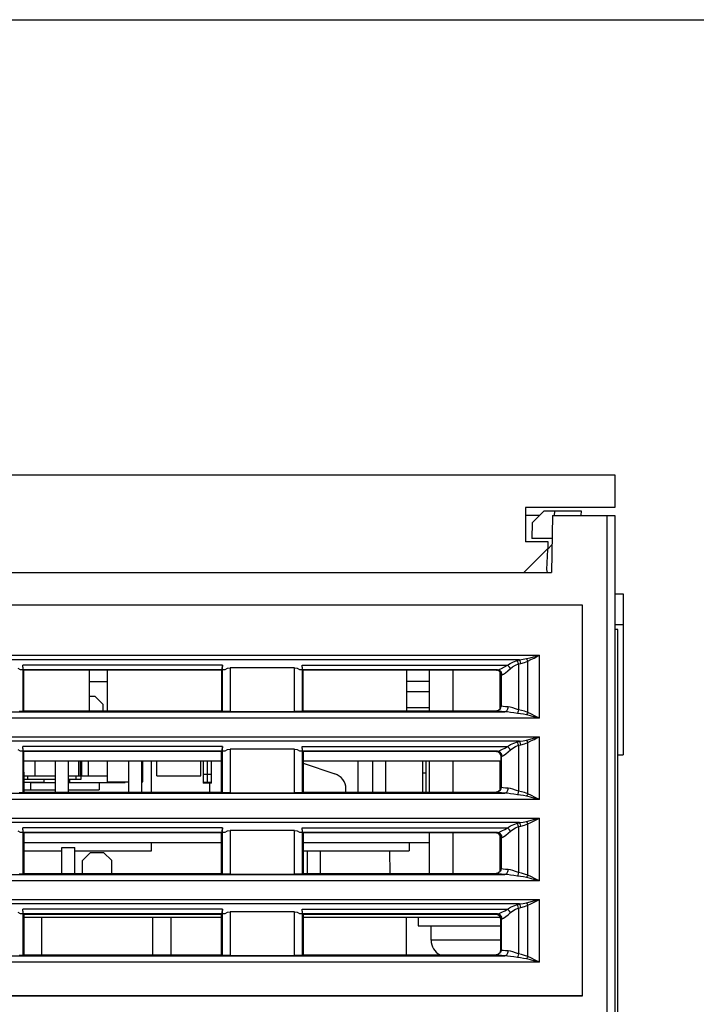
# Model space of a CAD drawing. Header units: millimetres. Extents: x 0 to 450, y 0 to 500.
# Tile 37 of 46: x 218 to 260, y 439 to 500. Entities that reach past the tile are written whole.
import ezdxf

# ---------------------------------------------------------------- set-up
doc = ezdxf.new("R2010")
doc.units = ezdxf.units.MM
doc.header["$LTSCALE"] = 32.592593
doc.layers.get('0').update_dxf_attribs({"linetype": 'CONTINUOUS'})

msp = doc.modelspace()

# ---------------------------------------------------------------- linework, layer by layer
at = {"color": 7, "linetype": 'CONTINUOUS'}
for p, q in [((0, 500), (450, 500)), ((182.738, 472.017), (254.738, 472.017)), ((254.738, 472.017), (254.738, 470.017)), ((249.238, 470.017), (249.238, 467.917)), ((254.738, 470.017), (249.238, 470.017)), ((250.388, 469.817), (249.655, 469.084)), ((250.388, 469.817), (252.657, 469.817)), ((251.015, 469.817), (251.009, 469.515)), ((252.657, 469.817), (252.652, 469.517)), ((250.088, 469.517), (249.238, 469.517)), ((249.655, 469.084), (249.638, 468.117)), ((250.899, 469.517), (250.838, 466.017)), ((250.899, 469.517), (254.738, 469.517)), ((254.238, 469.517), (254.238, 435.108)), ((254.738, 469.517), (254.738, 434.593)), ((250.638, 467.917), (249.238, 467.917)), ((250.838, 468.117), (249.638, 468.117)), ((250.638, 467.517), (250.638, 467.917)), ((249.138, 466.017), (250.638, 467.517)), ((250.602, 467.436), (250.538, 466.217)), ((250.602, 467.436), (250.868, 467.721)), ((186.638, 466.017), (250.838, 466.017)), ((250.538, 466.217), (250.566, 466.017)), ((254.738, 464.717), (255.238, 464.708)), ((255.238, 464.708), (255.238, 462.825)), ((252.745, 464.024), (196.231, 464.024)), ((252.738, 464.017), (196.238, 464.017)), ((252.745, 464.024), (252.738, 464.017)), ((252.738, 440.017), (252.738, 464.017)), ((252.745, 440.01), (252.745, 464.024)), ((254.738, 462.817), (255.238, 462.825)), ((254.913, 462.517), (254.738, 462.517)), ((254.913, 435.517), (254.913, 462.517)), ((255.238, 462.808), (255.238, 454.825)), ((198.869, 460.932), (250.108, 460.932)), ((248.881, 460.65), (200.095, 460.65)), ((248.304, 460.439), (248.505, 460.537)), ((248.505, 460.537), (248.74, 460.614)), ((248.74, 460.614), (248.881, 460.65)), ((248.766, 460.553), (248.74, 460.614)), ((248.791, 460.48), (248.766, 460.553)), ((248.881, 460.65), (249.106, 460.686)), ((248.908, 460.588), (248.881, 460.65)), ((248.933, 460.516), (248.908, 460.588)), ((249.106, 460.686), (249.307, 460.728)), ((249.179, 460.5), (249.38, 460.574)), ((249.307, 460.728), (249.522, 460.781)), ((249.333, 460.68), (249.307, 460.728)), ((249.357, 460.628), (249.333, 460.68)), ((249.38, 460.574), (249.357, 460.628)), ((249.38, 460.574), (249.575, 460.667)), ((249.38, 457.422), (249.38, 460.574)), ((249.522, 460.781), (249.732, 460.834)), ((249.575, 460.667), (249.766, 460.761)), ((249.732, 460.834), (249.93, 460.886)), ((249.766, 460.761), (249.946, 460.851)), ((249.93, 460.886), (250.108, 460.932)), ((249.946, 460.851), (250.108, 460.932)), ((250.108, 457.064), (250.108, 460.932)), ((218.048, 460.139), (218.197, 460.056)), ((218.197, 460.056), (218.366, 460.056)), ((218.366, 460.056), (218.354, 460.33)), ((218.367, 460.122), (218.354, 460.33)), ((230.622, 460.33), (218.354, 460.33)), ((218.383, 460.039), (218.367, 460.122)), ((218.382, 457.494), (218.382, 460.039)), ((218.4, 460.021), (218.383, 460.039)), ((230.593, 460.039), (218.383, 460.039)), ((218.4, 460.021), (218.402, 457.514)), ((230.576, 460.021), (218.4, 460.021)), ((222.438, 460.021), (222.438, 457.514)), ((223.538, 460.021), (223.538, 457.514)), ((230.574, 457.514), (230.576, 460.021)), ((230.576, 460.021), (230.593, 460.039)), ((230.609, 460.122), (230.593, 460.039)), ((230.594, 460.039), (230.594, 457.494)), ((230.622, 460.33), (230.609, 460.122)), ((230.61, 460.056), (230.622, 460.33)), ((230.61, 460.056), (230.78, 460.056)), ((230.78, 460.056), (230.929, 460.139)), ((230.929, 460.139), (231.094, 460.167)), ((231.094, 460.167), (231.094, 457.473)), ((235.049, 460.167), (231.094, 460.167)), ((235.049, 457.473), (235.049, 460.167)), ((235.049, 460.167), (235.214, 460.139)), ((235.214, 460.139), (235.364, 460.056)), ((235.364, 460.056), (235.533, 460.056)), ((235.533, 460.056), (235.521, 460.33)), ((235.534, 460.122), (235.521, 460.33)), ((235.521, 460.33), (248.137, 460.33)), ((235.55, 460.039), (235.534, 460.122)), ((235.549, 457.494), (235.549, 460.039)), ((235.567, 460.021), (235.55, 460.039)), ((247.519, 460.039), (235.55, 460.039)), ((235.567, 460.021), (235.569, 457.514)), ((247.443, 460.021), (235.567, 460.021)), ((241.938, 460.021), (241.938, 457.514)), ((243.338, 457.514), (243.338, 460.021)), ((244.788, 457.514), (244.788, 460.021)), ((247.443, 460.021), (247.468, 460.03)), ((247.594, 459.981), (247.443, 460.021)), ((247.468, 460.03), (247.519, 460.039)), ((247.519, 460.039), (247.625, 460.067)), ((247.661, 459.997), (247.519, 460.039)), ((247.703, 459.871), (247.594, 459.981)), ((247.625, 460.067), (247.77, 460.132)), ((247.766, 459.888), (247.661, 459.997)), ((247.77, 460.132), (247.944, 460.222)), ((247.944, 460.222), (248.137, 460.33)), ((248.012, 459.86), (248.155, 459.978)), ((248.137, 460.33), (248.304, 460.439)), ((248.206, 460.273), (248.137, 460.33)), ((248.155, 459.978), (248.315, 460.118)), ((248.267, 460.2), (248.206, 460.273)), ((248.315, 460.118), (248.267, 460.2)), ((248.315, 460.118), (248.453, 460.227)), ((248.453, 460.227), (248.619, 460.325)), ((248.619, 460.325), (248.812, 460.402)), ((248.812, 460.402), (248.791, 460.48)), ((248.812, 460.402), (248.954, 460.437)), ((248.812, 460.402), (248.813, 459.474)), ((248.954, 460.437), (248.933, 460.516)), ((248.954, 460.437), (249.179, 460.5)), ((247.688, 457.651), (247.688, 459.886)), ((247.743, 459.722), (247.703, 459.871)), ((247.743, 459.722), (247.741, 457.813)), ((247.743, 459.722), (247.764, 459.73)), ((247.764, 459.73), (247.805, 459.739)), ((247.805, 459.739), (247.766, 459.888)), ((247.805, 459.739), (247.893, 459.777)), ((247.893, 459.777), (248.012, 459.86)), ((248.813, 459.474), (248.813, 458.546)), ((222.438, 459.317), (223.538, 459.317)), ((243.338, 459.317), (241.938, 459.317)), ((222.438, 458.417), (222.788, 458.417)), ((222.788, 458.417), (223.288, 457.917)), ((241.938, 458.717), (243.338, 458.717)), ((248.813, 458.546), (248.813, 457.592)), ((218.402, 457.514), (218.382, 457.494)), ((218.402, 457.514), (230.574, 457.514)), ((223.288, 457.514), (223.288, 457.917)), ((230.574, 457.514), (230.594, 457.494)), ((235.569, 457.514), (235.549, 457.494)), ((235.569, 457.514), (247.441, 457.514)), ((241.938, 457.717), (243.338, 457.717)), ((247.441, 457.514), (247.592, 457.555)), ((247.487, 457.5), (247.442, 457.514)), ((247.592, 457.555), (247.701, 457.664)), ((247.701, 457.664), (247.741, 457.813)), ((247.78, 457.8), (247.741, 457.813)), ((247.871, 457.786), (247.78, 457.8)), ((248.008, 457.773), (247.871, 457.786)), ((248.174, 457.763), (248.008, 457.773)), ((248.144, 457.616), (248.068, 457.507)), ((248.174, 457.763), (248.144, 457.616)), ((248.31, 457.743), (248.174, 457.763)), ((248.464, 457.7), (248.31, 457.743)), ((248.633, 457.646), (248.464, 457.7)), ((248.813, 457.592), (248.633, 457.646)), ((248.813, 457.592), (248.793, 457.507)), ((249.001, 457.547), (248.813, 457.592)), ((249.191, 457.491), (249.001, 457.547)), ((250.108, 457.064), (198.869, 457.064)), ((201.011, 457.464), (247.966, 457.464)), ((218.307, 457.483), (218.126, 457.476)), ((218.382, 457.494), (218.307, 457.483)), ((230.669, 457.483), (230.594, 457.494)), ((230.851, 457.476), (230.669, 457.483)), ((231.094, 457.473), (230.851, 457.476)), ((231.094, 457.473), (235.049, 457.473)), ((235.292, 457.476), (235.049, 457.473)), ((235.474, 457.483), (235.292, 457.476)), ((235.549, 457.494), (235.474, 457.483)), ((247.597, 457.486), (247.487, 457.5)), ((247.764, 457.474), (247.597, 457.486)), ((247.966, 457.464), (247.764, 457.474)), ((248.068, 457.507), (247.966, 457.464)), ((248.131, 457.452), (247.966, 457.464)), ((248.317, 457.428), (248.131, 457.452)), ((248.522, 457.396), (248.317, 457.428)), ((248.741, 457.366), (248.522, 457.396)), ((248.768, 457.429), (248.741, 457.366)), ((248.928, 457.34), (248.741, 457.366)), ((248.793, 457.507), (248.768, 457.429)), ((249.118, 457.308), (248.928, 457.34)), ((249.307, 457.269), (249.118, 457.308)), ((249.38, 457.422), (249.191, 457.491)), ((249.333, 457.316), (249.307, 457.269)), ((249.551, 457.208), (249.307, 457.269)), ((249.357, 457.368), (249.333, 457.316)), ((249.38, 457.422), (249.357, 457.368)), ((249.602, 457.317), (249.38, 457.422)), ((249.818, 457.14), (249.551, 457.208)), ((249.844, 457.197), (249.602, 457.317)), ((250.108, 457.064), (249.818, 457.14)), ((250.108, 457.064), (249.844, 457.197)), ((198.869, 455.932), (250.108, 455.932)), ((249.106, 455.686), (249.307, 455.728)), ((249.307, 455.728), (249.522, 455.781)), ((249.333, 455.68), (249.307, 455.728)), ((249.522, 455.781), (249.732, 455.834)), ((249.575, 455.667), (249.766, 455.761)), ((249.732, 455.834), (249.93, 455.886)), ((249.766, 455.761), (249.946, 455.851)), ((249.93, 455.886), (250.108, 455.932)), ((249.946, 455.851), (250.108, 455.932)), ((250.108, 452.064), (250.108, 455.932)), ((248.881, 455.65), (200.095, 455.65)), ((218.048, 455.139), (218.197, 455.056)), ((218.366, 455.056), (218.354, 455.33)), ((218.367, 455.122), (218.354, 455.33)), ((230.622, 455.33), (218.354, 455.33)), ((218.383, 455.039), (218.367, 455.122)), ((230.609, 455.122), (230.593, 455.039)), ((230.622, 455.33), (230.609, 455.122)), ((230.61, 455.056), (230.622, 455.33)), ((230.78, 455.056), (230.929, 455.139)), ((230.929, 455.139), (231.094, 455.167)), ((231.094, 455.167), (231.094, 452.473)), ((235.049, 455.167), (231.094, 455.167)), ((235.049, 452.473), (235.049, 455.167)), ((235.049, 455.167), (235.214, 455.139)), ((235.214, 455.139), (235.364, 455.056)), ((235.533, 455.056), (235.521, 455.33)), ((235.534, 455.122), (235.521, 455.33)), ((235.521, 455.33), (248.138, 455.33)), ((235.55, 455.039), (235.534, 455.122)), ((247.634, 455.07), (247.79, 455.141)), ((247.79, 455.141), (247.964, 455.233)), ((247.964, 455.233), (248.138, 455.33)), ((248.138, 455.33), (248.314, 455.444)), ((248.206, 455.273), (248.138, 455.33)), ((248.173, 454.992), (248.316, 455.118)), ((248.268, 455.2), (248.206, 455.273)), ((248.316, 455.118), (248.268, 455.2)), ((248.314, 455.444), (248.517, 455.542)), ((248.316, 455.118), (248.461, 455.232)), ((248.461, 455.232), (248.629, 455.33)), ((248.517, 455.542), (248.741, 455.614)), ((248.629, 455.33), (248.814, 455.402)), ((248.741, 455.614), (248.881, 455.65)), ((248.768, 455.553), (248.741, 455.614)), ((248.792, 455.481), (248.768, 455.553)), ((248.814, 455.402), (248.792, 455.481)), ((248.814, 455.402), (248.954, 455.437)), ((248.814, 455.402), (248.814, 452.592)), ((248.881, 455.65), (249.106, 455.686)), ((248.908, 455.588), (248.881, 455.65)), ((248.933, 455.516), (248.908, 455.588)), ((248.954, 455.437), (248.933, 455.516)), ((248.954, 455.437), (249.179, 455.5)), ((249.179, 455.5), (249.38, 455.574)), ((249.357, 455.628), (249.333, 455.68)), ((249.38, 455.574), (249.357, 455.628)), ((249.38, 455.574), (249.575, 455.667)), ((249.38, 452.422), (249.38, 455.574)), ((218.197, 455.056), (218.366, 455.056)), ((218.197, 455.056), (218.329, 455.048)), ((218.329, 455.048), (218.382, 455.039)), ((218.366, 455.056), (218.382, 455.039)), ((218.382, 452.494), (218.382, 455.039)), ((218.404, 455.017), (218.383, 455.039)), ((230.593, 455.039), (218.383, 455.039)), ((218.404, 455.017), (218.406, 452.518)), ((230.572, 455.017), (218.404, 455.017)), ((230.57, 452.518), (230.572, 455.017)), ((230.572, 455.017), (230.593, 455.039)), ((230.61, 455.056), (230.594, 455.039)), ((230.594, 455.039), (230.648, 455.048)), ((230.594, 455.039), (230.594, 452.494)), ((230.61, 455.056), (230.78, 455.056)), ((230.648, 455.048), (230.78, 455.056)), ((235.364, 455.056), (235.533, 455.056)), ((235.364, 455.056), (235.495, 455.048)), ((235.495, 455.048), (235.549, 455.039)), ((235.533, 455.056), (235.549, 455.039)), ((235.549, 452.494), (235.549, 455.039)), ((235.571, 455.017), (235.55, 455.039)), ((247.52, 455.039), (235.55, 455.039)), ((235.571, 455.017), (235.573, 452.518)), ((247.44, 455.017), (235.571, 455.017)), ((247.44, 455.017), (247.461, 455.028)), ((247.585, 454.98), (247.44, 455.017)), ((247.461, 455.028), (247.52, 455.039)), ((247.52, 455.039), (247.634, 455.07)), ((247.662, 454.997), (247.52, 455.039)), ((247.693, 454.878), (247.585, 454.98)), ((247.766, 454.888), (247.662, 454.997)), ((247.739, 454.737), (247.693, 454.878)), ((247.737, 452.817), (247.739, 454.737)), ((247.741, 454.719), (247.739, 454.737)), ((247.741, 454.719), (247.76, 454.729)), ((247.741, 454.719), (247.741, 452.814)), ((247.76, 454.729), (247.806, 454.739)), ((247.806, 454.739), (247.766, 454.888)), ((247.806, 454.739), (247.9, 454.78)), ((247.9, 454.78), (248.029, 454.872)), ((248.029, 454.872), (248.173, 454.992)), ((254.913, 454.82), (255.238, 454.825)), ((230.572, 454.417), (218.405, 454.417)), ((219.088, 454.417), (219.088, 453.517)), ((220.338, 454.417), (220.338, 452.518)), ((221.138, 454.417), (221.138, 452.518)), ((221.788, 453.517), (221.788, 454.417)), ((221.888, 453.517), (221.888, 454.417)), ((221.938, 453.317), (221.938, 454.417)), ((221.988, 453.517), (221.988, 454.417)), ((222.388, 453.517), (222.388, 454.417)), ((223.538, 454.417), (223.538, 453.167)), ((224.838, 454.417), (224.838, 452.518)), ((225.638, 454.417), (225.638, 452.518)), ((225.738, 453.167), (225.738, 454.417)), ((226.268, 452.518), (226.268, 454.417)), ((226.588, 453.517), (226.588, 454.417)), ((229.288, 453.517), (229.288, 454.417)), ((229.438, 454.417), (229.438, 453.067)), ((229.938, 453.067), (229.938, 454.417)), ((247.739, 454.417), (235.571, 454.417)), ((235.571, 454.309), (237.524, 453.658)), ((238.938, 454.417), (238.938, 452.518)), ((239.838, 454.417), (239.838, 452.518)), ((240.638, 454.417), (240.638, 452.518)), ((242.938, 452.518), (242.938, 454.417)), ((243.138, 452.518), (243.138, 454.417)), ((243.338, 452.518), (243.338, 454.417)), ((244.788, 452.518), (244.788, 454.417)), ((247.688, 452.659), (247.688, 454.417)), ((218.405, 453.517), (220.338, 453.517)), ((218.405, 453.317), (220.338, 453.317)), ((218.638, 453.517), (218.638, 453.317)), ((219.638, 453.317), (219.638, 453.144)), ((221.138, 453.517), (221.888, 453.517)), ((221.138, 453.317), (221.938, 453.317)), ((221.238, 453.117), (221.238, 453.317)), ((221.638, 453.317), (221.638, 453.517)), ((221.938, 453.517), (223.538, 453.517)), ((226.588, 453.517), (229.288, 453.517)), ((229.938, 453.61), (229.438, 453.61)), ((242.938, 453.717), (243.138, 453.717)), ((218.406, 453.144), (219.638, 453.144)), ((218.838, 452.667), (218.838, 453.144)), ((218.838, 453.117), (220.338, 453.117)), ((221.138, 453.117), (224.638, 453.117)), ((223.038, 453.117), (223.038, 452.667)), ((223.538, 453.167), (224.838, 453.167)), ((224.638, 453.117), (224.638, 453.167)), ((225.638, 453.167), (225.738, 453.167)), ((229.438, 453.142), (229.938, 453.142)), ((229.938, 453.067), (229.438, 453.067)), ((229.838, 452.518), (229.838, 453.067)), ((238.212, 452.518), (238.208, 452.727)), ((247.588, 452.558), (247.697, 452.668)), ((247.697, 452.668), (247.737, 452.817)), ((247.741, 452.814), (247.7, 452.664)), ((247.741, 452.814), (247.737, 452.817)), ((247.777, 452.8), (247.741, 452.814)), ((247.868, 452.786), (247.777, 452.8)), ((248.007, 452.773), (247.868, 452.786)), ((248.174, 452.763), (248.007, 452.773)), ((248.174, 452.763), (248.144, 452.616)), ((248.311, 452.743), (248.174, 452.763)), ((248.464, 452.7), (248.311, 452.743)), ((248.633, 452.646), (248.464, 452.7)), ((250.108, 452.064), (198.869, 452.064)), ((201.011, 452.464), (247.966, 452.464)), ((218.307, 452.483), (218.126, 452.476)), ((218.382, 452.494), (218.307, 452.483)), ((218.406, 452.518), (218.382, 452.494)), ((218.406, 452.667), (220.338, 452.667)), ((218.406, 452.518), (230.57, 452.518)), ((221.138, 452.667), (223.038, 452.667)), ((230.57, 452.518), (230.594, 452.494)), ((230.669, 452.483), (230.594, 452.494)), ((230.851, 452.476), (230.669, 452.483)), ((231.094, 452.473), (230.851, 452.476)), ((231.094, 452.473), (235.049, 452.473)), ((235.292, 452.476), (235.049, 452.473)), ((235.474, 452.483), (235.292, 452.476)), ((235.549, 452.494), (235.474, 452.483)), ((235.573, 452.518), (235.549, 452.494)), ((235.573, 452.518), (247.437, 452.518)), ((247.437, 452.518), (247.588, 452.558)), ((247.441, 452.514), (247.437, 452.518)), ((247.591, 452.555), (247.441, 452.514)), ((247.486, 452.5), (247.441, 452.514)), ((247.595, 452.486), (247.486, 452.5)), ((247.7, 452.664), (247.591, 452.555)), ((247.764, 452.474), (247.595, 452.486)), ((247.966, 452.464), (247.764, 452.474)), ((248.068, 452.507), (247.966, 452.464)), ((248.132, 452.452), (247.966, 452.464)), ((248.144, 452.616), (248.068, 452.507)), ((248.318, 452.427), (248.132, 452.452)), ((248.523, 452.396), (248.318, 452.427)), ((248.741, 452.366), (248.523, 452.396)), ((248.814, 452.592), (248.633, 452.646)), ((248.768, 452.429), (248.741, 452.366)), ((248.928, 452.34), (248.741, 452.366)), ((248.793, 452.507), (248.768, 452.429)), ((248.814, 452.592), (248.793, 452.507)), ((249.001, 452.547), (248.814, 452.592)), ((249.118, 452.308), (248.928, 452.34)), ((249.191, 452.491), (249.001, 452.547)), ((249.307, 452.269), (249.118, 452.308)), ((249.38, 452.422), (249.191, 452.491)), ((249.333, 452.316), (249.307, 452.269)), ((249.551, 452.208), (249.307, 452.269)), ((249.357, 452.368), (249.333, 452.316)), ((249.38, 452.422), (249.357, 452.368)), ((249.602, 452.317), (249.38, 452.422)), ((249.818, 452.14), (249.551, 452.208)), ((249.844, 452.197), (249.602, 452.317)), ((250.108, 452.064), (249.818, 452.14)), ((250.108, 452.064), (249.844, 452.197)), ((198.869, 450.932), (250.108, 450.932)), ((249.732, 450.834), (249.93, 450.886)), ((249.93, 450.886), (250.108, 450.932)), ((249.946, 450.851), (250.108, 450.932)), ((250.108, 447.064), (250.108, 450.932)), ((248.881, 450.65), (200.095, 450.65)), ((218.366, 450.056), (218.354, 450.33)), ((218.367, 450.122), (218.354, 450.33)), ((230.622, 450.33), (218.354, 450.33)), ((230.622, 450.33), (230.609, 450.122)), ((230.61, 450.056), (230.622, 450.33)), ((235.534, 450.122), (235.521, 450.33)), ((235.533, 450.056), (235.521, 450.33)), ((235.521, 450.33), (248.138, 450.33)), ((247.964, 450.233), (248.138, 450.33)), ((248.138, 450.33), (248.314, 450.444)), ((248.206, 450.273), (248.138, 450.33)), ((248.268, 450.2), (248.206, 450.273)), ((248.314, 450.444), (248.517, 450.542)), ((248.461, 450.232), (248.629, 450.33)), ((248.517, 450.542), (248.741, 450.614)), ((248.629, 450.33), (248.814, 450.402)), ((248.741, 450.614), (248.881, 450.65)), ((248.768, 450.553), (248.741, 450.614)), ((248.792, 450.481), (248.768, 450.553)), ((248.814, 450.402), (248.792, 450.481)), ((248.814, 450.402), (248.954, 450.437)), ((248.814, 450.402), (248.814, 447.592)), ((248.881, 450.65), (249.106, 450.686)), ((248.908, 450.588), (248.881, 450.65)), ((248.933, 450.516), (248.908, 450.588)), ((248.954, 450.437), (248.933, 450.516)), ((248.954, 450.437), (249.179, 450.5)), ((249.106, 450.686), (249.307, 450.728)), ((249.179, 450.5), (249.38, 450.574)), ((249.307, 450.728), (249.522, 450.781)), ((249.333, 450.68), (249.307, 450.728)), ((249.357, 450.628), (249.333, 450.68)), ((249.38, 450.574), (249.357, 450.628)), ((249.38, 450.574), (249.575, 450.667)), ((249.38, 447.422), (249.38, 450.574)), ((249.522, 450.781), (249.732, 450.834)), ((249.575, 450.667), (249.766, 450.761)), ((249.766, 450.761), (249.946, 450.851)), ((218.048, 450.139), (218.197, 450.056)), ((218.197, 450.056), (218.366, 450.056)), ((218.382, 447.494), (218.382, 450.039)), ((218.408, 450.014), (218.383, 450.039)), ((230.593, 450.039), (218.383, 450.039)), ((218.408, 450.014), (218.41, 447.522)), ((230.569, 450.014), (218.408, 450.014)), ((230.567, 447.522), (230.569, 450.014)), ((230.569, 450.014), (230.593, 450.039)), ((230.609, 450.122), (230.593, 450.039)), ((230.594, 450.039), (230.594, 447.494)), ((230.61, 450.056), (230.78, 450.056)), ((230.648, 450.048), (230.78, 450.056)), ((230.78, 450.056), (230.929, 450.139)), ((230.929, 450.139), (231.094, 450.167)), ((231.094, 450.167), (231.094, 447.473)), ((235.049, 450.167), (231.094, 450.167)), ((235.049, 447.473), (235.049, 450.167)), ((235.049, 450.167), (235.214, 450.139)), ((235.214, 450.139), (235.364, 450.056)), ((235.364, 450.056), (235.533, 450.056)), ((235.549, 447.494), (235.549, 450.039)), ((235.575, 450.014), (235.55, 450.039)), ((247.52, 450.039), (235.55, 450.039)), ((235.575, 450.014), (235.577, 447.522)), ((247.435, 450.014), (235.575, 450.014)), ((243.338, 447.522), (243.338, 450.014)), ((244.788, 447.522), (244.788, 450.014)), ((247.435, 450.014), (247.441, 450.019)), ((247.586, 449.973), (247.435, 450.014)), ((247.441, 450.019), (247.464, 450.029)), ((247.591, 449.979), (247.441, 450.019)), ((247.464, 450.029), (247.52, 450.039)), ((247.52, 450.039), (247.634, 450.07)), ((247.662, 449.997), (247.52, 450.039)), ((247.695, 449.864), (247.586, 449.973)), ((247.7, 449.869), (247.591, 449.979)), ((247.634, 450.07), (247.79, 450.141)), ((247.766, 449.888), (247.662, 449.997)), ((247.688, 447.666), (247.688, 449.87)), ((247.735, 449.714), (247.695, 449.864)), ((247.741, 449.719), (247.7, 449.869)), ((247.734, 447.821), (247.735, 449.714)), ((247.735, 449.714), (247.741, 449.719)), ((247.741, 449.719), (247.76, 449.729)), ((247.741, 449.719), (247.741, 447.814)), ((247.76, 449.729), (247.806, 449.739)), ((247.806, 449.739), (247.766, 449.888)), ((247.79, 450.141), (247.964, 450.233)), ((247.806, 449.739), (247.9, 449.78)), ((247.9, 449.78), (248.029, 449.872)), ((248.029, 449.872), (248.173, 449.992)), ((248.173, 449.992), (248.316, 450.118)), ((248.316, 450.118), (248.268, 450.2)), ((248.316, 450.118), (248.461, 450.232)), ((230.568, 449.417), (218.408, 449.417)), ((220.758, 447.522), (220.758, 449.117)), ((220.758, 449.117), (221.558, 449.117)), ((221.558, 447.522), (221.558, 449.117)), ((226.268, 448.917), (226.268, 449.417)), ((243.338, 449.417), (235.575, 449.417)), ((242.088, 449.417), (242.088, 448.917)), ((218.409, 448.917), (220.758, 448.917)), ((221.558, 448.917), (226.268, 448.917)), ((222.515, 448.817), (222.015, 448.317)), ((222.515, 448.817), (223.315, 448.817)), ((223.315, 448.817), (223.815, 448.317)), ((235.575, 448.917), (242.088, 448.917)), ((235.838, 447.522), (235.838, 448.917)), ((236.638, 447.522), (236.638, 448.917)), ((240.921, 447.522), (240.897, 448.917)), ((222.015, 447.522), (222.015, 448.317)), ((223.815, 447.522), (223.815, 448.317)), ((201.011, 447.464), (247.966, 447.464)), ((218.307, 447.483), (218.126, 447.476)), ((218.382, 447.494), (218.307, 447.483)), ((218.41, 447.522), (218.382, 447.494)), ((218.41, 447.522), (230.567, 447.522)), ((230.567, 447.522), (230.594, 447.494)), ((230.669, 447.483), (230.594, 447.494)), ((230.851, 447.476), (230.669, 447.483)), ((231.094, 447.473), (230.851, 447.476)), ((231.094, 447.473), (235.049, 447.473)), ((235.292, 447.476), (235.049, 447.473)), ((235.474, 447.483), (235.292, 447.476)), ((235.549, 447.494), (235.474, 447.483)), ((235.577, 447.522), (235.549, 447.494)), ((235.577, 447.522), (247.434, 447.522)), ((247.434, 447.522), (247.584, 447.562)), ((247.441, 447.514), (247.434, 447.522)), ((247.591, 447.555), (247.441, 447.514)), ((247.486, 447.5), (247.441, 447.514)), ((247.595, 447.486), (247.486, 447.5)), ((247.584, 447.562), (247.693, 447.672)), ((247.7, 447.664), (247.591, 447.555)), ((247.764, 447.474), (247.595, 447.486)), ((247.693, 447.672), (247.734, 447.821)), ((247.741, 447.814), (247.7, 447.664)), ((247.741, 447.814), (247.734, 447.821)), ((247.777, 447.8), (247.741, 447.814)), ((247.966, 447.464), (247.764, 447.474)), ((247.868, 447.786), (247.777, 447.8)), ((248.007, 447.773), (247.868, 447.786)), ((248.068, 447.507), (247.966, 447.464)), ((248.132, 447.452), (247.966, 447.464)), ((248.174, 447.763), (248.007, 447.773)), ((248.144, 447.616), (248.068, 447.507)), ((248.318, 447.427), (248.132, 447.452)), ((248.174, 447.763), (248.144, 447.616)), ((248.311, 447.743), (248.174, 447.763)), ((248.464, 447.7), (248.311, 447.743)), ((248.523, 447.396), (248.318, 447.427)), ((248.633, 447.646), (248.464, 447.7)), ((248.741, 447.366), (248.523, 447.396)), ((248.814, 447.592), (248.633, 447.646)), ((248.768, 447.429), (248.741, 447.366)), ((248.928, 447.34), (248.741, 447.366)), ((248.793, 447.507), (248.768, 447.429)), ((248.814, 447.592), (248.793, 447.507)), ((249.001, 447.547), (248.814, 447.592)), ((249.118, 447.308), (248.928, 447.34)), ((249.191, 447.491), (249.001, 447.547)), ((249.307, 447.269), (249.118, 447.308)), ((249.38, 447.422), (249.191, 447.491)), ((249.333, 447.316), (249.307, 447.269)), ((249.551, 447.208), (249.307, 447.269)), ((249.357, 447.368), (249.333, 447.316)), ((249.38, 447.422), (249.357, 447.368)), ((249.602, 447.317), (249.38, 447.422)), ((249.844, 447.197), (249.602, 447.317)), ((250.108, 447.064), (198.869, 447.064)), ((249.818, 447.14), (249.551, 447.208)), ((250.108, 447.064), (249.818, 447.14)), ((250.108, 447.064), (249.844, 447.197)), ((198.869, 445.932), (250.108, 445.932)), ((248.881, 445.65), (200.095, 445.65)), ((248.138, 445.33), (248.314, 445.444)), ((248.314, 445.444), (248.517, 445.542)), ((248.517, 445.542), (248.741, 445.614)), ((248.741, 445.614), (248.881, 445.65)), ((248.768, 445.553), (248.741, 445.614)), ((248.792, 445.481), (248.768, 445.553)), ((248.814, 445.402), (248.792, 445.481)), ((248.814, 445.402), (248.954, 445.437)), ((248.881, 445.65), (249.106, 445.686)), ((248.908, 445.588), (248.881, 445.65)), ((248.933, 445.516), (248.908, 445.588)), ((248.954, 445.437), (248.933, 445.516)), ((248.954, 445.437), (249.179, 445.5)), ((249.106, 445.686), (249.307, 445.728)), ((249.179, 445.5), (249.38, 445.574)), ((249.307, 445.728), (249.522, 445.781)), ((249.333, 445.68), (249.307, 445.728)), ((249.357, 445.628), (249.333, 445.68)), ((249.38, 445.574), (249.357, 445.628)), ((249.38, 445.574), (249.575, 445.667)), ((249.38, 442.422), (249.38, 445.574)), ((249.522, 445.781), (249.732, 445.834)), ((249.575, 445.667), (249.766, 445.761)), ((249.732, 445.834), (249.93, 445.886)), ((249.766, 445.761), (249.946, 445.851)), ((249.93, 445.886), (250.108, 445.932)), ((249.946, 445.851), (250.108, 445.932)), ((250.108, 442.064), (250.108, 445.932)), ((218.048, 445.139), (218.197, 445.056)), ((218.197, 445.056), (218.366, 445.056)), ((218.366, 445.056), (218.354, 445.33)), ((218.367, 445.122), (218.354, 445.33)), ((230.622, 445.33), (218.354, 445.33)), ((218.382, 442.494), (218.382, 445.039)), ((218.412, 445.01), (218.383, 445.039)), ((230.593, 445.039), (218.383, 445.039)), ((218.412, 445.01), (218.414, 442.525)), ((230.565, 445.01), (218.412, 445.01)), ((230.565, 444.817), (218.412, 444.817)), ((219.515, 442.525), (219.515, 444.817)), ((226.315, 444.817), (226.315, 442.525)), ((227.465, 442.525), (227.465, 444.817)), ((230.563, 442.525), (230.565, 445.01)), ((230.565, 445.01), (230.593, 445.039)), ((230.609, 445.122), (230.593, 445.039)), ((230.594, 445.039), (230.594, 442.494)), ((230.622, 445.33), (230.609, 445.122)), ((230.61, 445.056), (230.622, 445.33)), ((230.61, 445.056), (230.78, 445.056)), ((230.648, 445.048), (230.78, 445.056)), ((230.78, 445.056), (230.929, 445.139)), ((230.929, 445.139), (231.094, 445.167)), ((231.094, 445.167), (231.094, 442.473)), ((235.049, 445.167), (231.094, 445.167)), ((235.049, 442.473), (235.049, 445.167)), ((235.049, 445.167), (235.214, 445.139)), ((235.214, 445.139), (235.364, 445.056)), ((235.364, 445.056), (235.533, 445.056)), ((235.534, 445.122), (235.521, 445.33)), ((235.533, 445.056), (235.521, 445.33)), ((235.521, 445.33), (248.138, 445.33)), ((235.549, 442.494), (235.549, 445.039)), ((235.578, 445.01), (235.55, 445.039)), ((247.52, 445.039), (235.55, 445.039)), ((235.578, 445.01), (235.58, 442.525)), ((247.432, 445.01), (235.578, 445.01)), ((247.703, 444.817), (235.579, 444.817)), ((241.938, 442.525), (241.938, 444.817)), ((242.638, 444.817), (242.638, 444.309)), ((247.432, 445.01), (247.441, 445.019)), ((247.582, 444.969), (247.432, 445.01)), ((247.441, 445.019), (247.464, 445.029)), ((247.591, 444.979), (247.441, 445.019)), ((247.464, 445.029), (247.52, 445.039)), ((247.52, 445.039), (247.634, 445.07)), ((247.662, 444.997), (247.52, 445.039)), ((247.691, 444.86), (247.582, 444.969)), ((247.7, 444.869), (247.591, 444.979)), ((247.634, 445.07), (247.79, 445.141)), ((247.766, 444.888), (247.662, 444.997)), ((247.731, 444.71), (247.691, 444.86)), ((247.741, 444.719), (247.7, 444.869)), ((247.806, 444.739), (247.766, 444.888)), ((247.79, 445.141), (247.964, 445.233)), ((247.9, 444.78), (248.029, 444.872)), ((247.964, 445.233), (248.138, 445.33)), ((248.029, 444.872), (248.173, 444.992)), ((248.206, 445.273), (248.138, 445.33)), ((248.173, 444.992), (248.316, 445.118)), ((248.268, 445.2), (248.206, 445.273)), ((248.316, 445.118), (248.268, 445.2)), ((248.316, 445.118), (248.461, 445.232)), ((248.461, 445.232), (248.629, 445.33)), ((248.629, 445.33), (248.814, 445.402)), ((248.814, 445.402), (248.814, 442.592)), ((242.638, 444.309), (247.731, 444.309)), ((243.438, 443.417), (243.438, 444.309)), ((247.73, 442.825), (247.731, 444.71)), ((247.731, 444.71), (247.741, 444.719)), ((247.741, 444.719), (247.76, 444.729)), ((247.741, 444.719), (247.741, 442.814)), ((247.76, 444.729), (247.806, 444.739)), ((247.806, 444.739), (247.9, 444.78)), ((247.73, 443.417), (243.438, 443.417)), ((201.011, 442.464), (247.966, 442.464)), ((218.307, 442.483), (218.126, 442.476)), ((218.382, 442.494), (218.307, 442.483)), ((218.414, 442.525), (218.382, 442.494)), ((218.414, 442.525), (230.563, 442.525)), ((230.563, 442.525), (230.594, 442.494)), ((230.669, 442.483), (230.594, 442.494)), ((230.851, 442.476), (230.669, 442.483)), ((231.094, 442.473), (230.851, 442.476)), ((231.094, 442.473), (235.049, 442.473)), ((235.292, 442.476), (235.049, 442.473)), ((235.474, 442.483), (235.292, 442.476)), ((235.549, 442.494), (235.474, 442.483)), ((235.58, 442.525), (235.549, 442.494)), ((235.58, 442.525), (247.43, 442.525)), ((247.43, 442.525), (247.58, 442.566)), ((247.441, 442.514), (247.43, 442.525)), ((247.591, 442.555), (247.441, 442.514)), ((247.486, 442.5), (247.441, 442.514)), ((247.595, 442.486), (247.486, 442.5)), ((247.58, 442.566), (247.69, 442.675)), ((247.7, 442.664), (247.591, 442.555)), ((247.764, 442.474), (247.595, 442.486)), ((247.69, 442.675), (247.73, 442.825)), ((247.741, 442.814), (247.7, 442.664)), ((247.741, 442.814), (247.73, 442.825)), ((247.777, 442.8), (247.741, 442.814)), ((247.966, 442.464), (247.764, 442.474)), ((247.868, 442.786), (247.777, 442.8)), ((248.007, 442.773), (247.868, 442.786)), ((248.068, 442.507), (247.966, 442.464)), ((248.132, 442.452), (247.966, 442.464)), ((248.174, 442.763), (248.007, 442.773)), ((248.144, 442.616), (248.068, 442.507)), ((248.318, 442.427), (248.132, 442.452)), ((248.174, 442.763), (248.144, 442.616)), ((248.311, 442.743), (248.174, 442.763)), ((248.464, 442.7), (248.311, 442.743)), ((248.523, 442.396), (248.318, 442.427)), ((248.633, 442.646), (248.464, 442.7)), ((248.741, 442.366), (248.523, 442.396)), ((248.814, 442.592), (248.633, 442.646)), ((248.768, 442.429), (248.741, 442.366)), ((248.793, 442.507), (248.768, 442.429)), ((248.814, 442.592), (248.793, 442.507)), ((249.001, 442.547), (248.814, 442.592)), ((249.191, 442.491), (249.001, 442.547)), ((249.38, 442.422), (249.191, 442.491)), ((249.38, 442.422), (249.357, 442.368)), ((249.602, 442.317), (249.38, 442.422)), ((250.108, 442.064), (198.869, 442.064)), ((248.928, 442.34), (248.741, 442.366)), ((249.118, 442.308), (248.928, 442.34)), ((249.307, 442.269), (249.118, 442.308)), ((249.333, 442.316), (249.307, 442.269)), ((249.551, 442.208), (249.307, 442.269)), ((249.357, 442.368), (249.333, 442.316)), ((249.818, 442.14), (249.551, 442.208)), ((249.844, 442.197), (249.602, 442.317)), ((250.108, 442.064), (249.818, 442.14)), ((250.108, 442.064), (249.844, 442.197)), ((196.231, 440.01), (252.745, 440.01)), ((196.238, 440.017), (252.738, 440.017)), ((252.745, 440.01), (252.738, 440.017))]:
    msp.add_line(p, q, dxfattribs=at)
at = {"color": 40, "linetype": 'CONTINUOUS'}
msp.add_line((229.688, 454.417), (229.688, 453.067), dxfattribs=at)
at = {"color": 7, "linetype": 'CONTINUOUS'}
for centre, start, end in [((237.208, 452.709), 1, 71.56505), ((244.438, 443.417), 180, 243.42311)]:
    msp.add_arc(centre, 1, start, end, dxfattribs=at)

doc.saveas('drawing.dxf')
